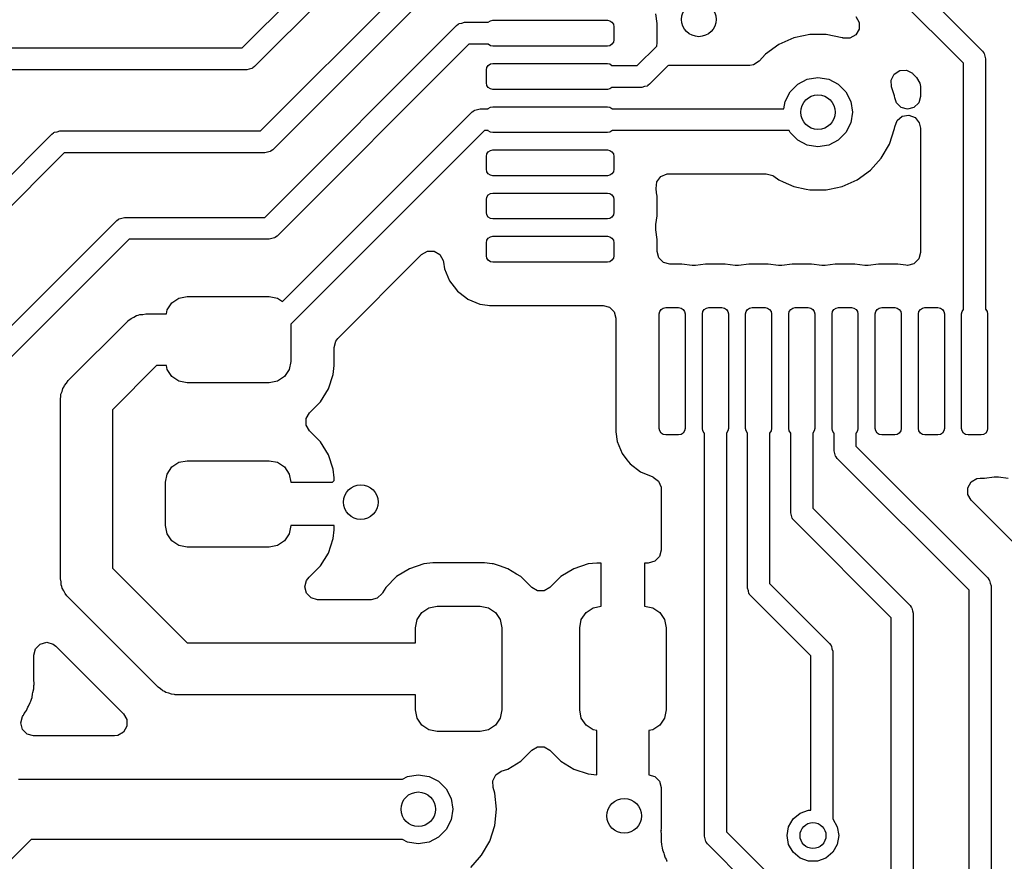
# Model space of a CAD drawing. Extents: x 44 to 146, y -87 to -25.
# Tile 14 of 40: x 87 to 99, y -59 to -50. Entities that reach past the tile are written whole.
import ezdxf

# ---------------------------------------------------------------- set-up
doc = ezdxf.new("R2010")
doc.units = 0
doc.layers.add('BLACK', color=7, linetype='CONTINUOUS')

msp = doc.modelspace()

# ---------------------------------------------------------------- linework, layer by layer
at = {"layer": 'BLACK', "linetype": 'CONTINUOUS'}
for p, q in [((95.891003, -47.611397), (98.277303, -49.997698)), ((98.0605, -50.140105), (95.748594, -47.8282)), ((89.710994, -49.9618), (90.970597, -48.702198)), ((91.113005, -48.919), (89.853403, -50.178603)), ((89.922394, -50.923), (91.643197, -49.202198)), ((91.785605, -49.419), (90.064803, -51.139803)), ((92.222135, -49.680535), (92.252843, -49.673854)), ((92.252843, -49.673854), (92.283, -49.665)), ((92.283, -49.665), (92.558777, -49.665)), ((92.558777, -49.665), (92.559467, -49.663967)), ((92.559467, -49.663967), (92.583799, -49.647709)), ((92.583799, -49.647709), (92.6125, -49.642)), ((92.6125, -49.642), (93.9375, -49.642)), ((93.9375, -49.642), (93.966201, -49.647709)), ((93.966201, -49.647709), (93.990533, -49.663967)), ((93.990533, -49.663967), (94.006791, -49.688299)), ((94.513, -49.67928), (94.498187, -49.566764)), ((96.812079, -49.599498), (96.850643, -49.666293)), ((96.850643, -49.666293), (96.850643, -49.743421)), ((89.972394, -51.923), (92.193197, -49.702198)), ((92.193197, -49.702198), (92.211354, -49.688605)), ((92.211354, -49.688605), (92.214339, -49.685161)), ((92.214339, -49.685161), (92.216998, -49.68438)), ((92.216998, -49.68438), (92.222135, -49.680535)), ((94.006791, -49.688299), (94.0125, -49.717)), ((94.0125, -49.717), (94.0125, -49.867)), ((94.513, -49.90472), (94.513, -49.67928)), ((96.850643, -49.743421), (96.812079, -49.810216)), ((94.006791, -49.895701), (93.990533, -49.920033)), ((94.0125, -49.867), (94.006791, -49.895701)), ((94.50841, -49.939584), (94.513, -49.90472)), ((96.095194, -49.844657), (95.922272, -49.921647)), ((96.095195, -49.844656), (96.095194, -49.844657)), ((96.095197, -49.844656), (96.095195, -49.844656)), ((96.208396, -49.820595), (96.095197, -49.844656)), ((96.280352, -49.8053), (96.208396, -49.820595)), ((96.280354, -49.8053), (96.280352, -49.8053)), ((96.469646, -49.8053), (96.280354, -49.8053)), ((96.469648, -49.8053), (96.469646, -49.8053)), ((96.654804, -49.844656), (96.469648, -49.8053)), ((96.660681, -49.846566), (96.654804, -49.844656)), ((96.668156, -49.84878), (96.660681, -49.846566)), ((96.745284, -49.84878), (96.668156, -49.84878)), ((96.812079, -49.810216), (96.745284, -49.84878)), ((86.9188, -49.9618), (89.710994, -49.9618)), ((92.335605, -49.919), (90.114803, -52.139803)), ((92.558777, -49.919), (92.335605, -49.919)), ((92.559467, -49.920033), (92.558777, -49.919)), ((92.583799, -49.936291), (92.559467, -49.920033)), ((92.6125, -49.942), (92.583799, -49.936291)), ((93.9375, -49.942), (92.6125, -49.942)), ((93.966201, -49.936291), (93.9375, -49.942)), ((93.990533, -49.920033), (93.966201, -49.936291)), ((94.282994, -50.165), (94.50841, -49.939584)), ((95.922272, -49.921647), (95.769127, -50.032913)), ((98.277303, -49.997698), (98.290896, -50.015856)), ((98.290896, -50.015856), (98.294339, -50.018839)), ((98.294339, -50.018839), (98.295119, -50.021496)), ((95.695035, -50.115201), (95.63035, -50.157208)), ((95.769127, -50.032913), (95.695035, -50.115201)), ((98.295119, -50.021496), (98.298966, -50.026635)), ((98.298966, -50.026635), (98.305647, -50.05735)), ((98.305647, -50.05735), (98.3145, -50.0875)), ((98.3145, -50.0875), (98.3145, -52.988276)), ((89.7636, -50.2158), (86.971405, -50.2158)), ((89.793756, -50.206945), (89.7636, -50.2158)), ((89.824465, -50.200265), (89.793756, -50.206945)), ((89.829601, -50.196419), (89.824465, -50.200265)), ((89.832261, -50.195639), (89.829601, -50.196419)), ((89.835244, -50.192195), (89.832261, -50.195639)), ((89.853403, -50.178603), (89.835244, -50.192195)), ((92.5375, -50.217), (92.543209, -50.188299)), ((92.5375, -50.367), (92.5375, -50.217)), ((92.543209, -50.188299), (92.559467, -50.163967)), ((92.559467, -50.163967), (92.583799, -50.147709)), ((92.583799, -50.147709), (92.6125, -50.142)), ((92.6125, -50.142), (93.9375, -50.142)), ((93.9375, -50.142), (93.966201, -50.147709)), ((93.966201, -50.147709), (93.990533, -50.163967)), ((93.990533, -50.163967), (93.991223, -50.165)), ((93.991223, -50.165), (94.282994, -50.165)), ((94.643972, -50.163233), (94.425403, -50.381803)), ((94.648701, -50.1645), (94.643972, -50.163233)), ((95.584307, -50.1645), (94.648701, -50.1645)), ((95.63035, -50.157208), (95.584307, -50.1645)), ((97.257487, -50.266653), (97.322172, -50.224646)), ((97.322172, -50.224646), (97.399194, -50.220609)), ((97.399194, -50.220609), (97.467916, -50.255624)), ((98.0605, -52.988276), (98.0605, -50.140105)), ((96.139886, -50.382193), (96.251393, -50.325377)), ((96.251393, -50.325377), (96.375, -50.3058)), ((96.375, -50.3058), (96.498607, -50.325377)), ((96.498607, -50.325377), (96.610114, -50.382193)), ((97.222472, -50.335375), (97.257487, -50.266653)), ((97.226508, -50.412395), (97.222472, -50.335375)), ((97.467916, -50.255624), (97.473575, -50.260994)), ((97.473575, -50.260994), (97.516359, -50.303778)), ((97.516359, -50.303778), (97.554923, -50.370573)), ((92.543209, -50.395701), (92.5375, -50.367)), ((92.559467, -50.420033), (92.543209, -50.395701)), ((92.583799, -50.436291), (92.559467, -50.420033)), ((92.6125, -50.442), (92.583799, -50.436291)), ((93.9375, -50.442), (92.6125, -50.442)), ((93.966201, -50.436291), (93.9375, -50.442)), ((93.990533, -50.420033), (93.966201, -50.436291)), ((93.991223, -50.419), (93.990533, -50.420033)), ((94.3356, -50.419), (93.991223, -50.419)), ((94.365756, -50.410145), (94.3356, -50.419)), ((94.396465, -50.403465), (94.365756, -50.410145)), ((94.401601, -50.399619), (94.396465, -50.403465)), ((94.404261, -50.398839), (94.401601, -50.399619)), ((94.407244, -50.395395), (94.404261, -50.398839)), ((94.425403, -50.381803), (94.407244, -50.395395)), ((95.994577, -50.582193), (96.051393, -50.470686)), ((96.051393, -50.470686), (96.139886, -50.382193)), ((96.610114, -50.382193), (96.698607, -50.470686)), ((96.698607, -50.470686), (96.755423, -50.582193)), ((97.260004, -50.515483), (97.226508, -50.412395)), ((97.554923, -50.370573), (97.56, -50.409137)), ((97.56, -50.409137), (97.56, -50.522348)), ((95.981462, -50.665), (95.994577, -50.582193)), ((96.755423, -50.582193), (96.775, -50.7058)), ((97.260674, -50.517545), (97.260004, -50.515483)), ((97.262816, -50.537922), (97.260674, -50.517545)), ((97.281962, -50.596848), (97.262816, -50.537922)), ((97.56, -50.522348), (97.540038, -50.596848)), ((90.178694, -52.897699), (92.374197, -50.702198)), ((92.374197, -50.702198), (92.392354, -50.688605)), ((92.392354, -50.688605), (92.395339, -50.685161)), ((92.395339, -50.685161), (92.397998, -50.68438)), ((92.397998, -50.68438), (92.403135, -50.680535)), ((92.403135, -50.680535), (92.433843, -50.673854)), ((92.433843, -50.673854), (92.464, -50.665)), ((92.464, -50.665), (92.558777, -50.665)), ((92.558777, -50.665), (92.559467, -50.663967)), ((92.559467, -50.663967), (92.583799, -50.647709)), ((92.583799, -50.647709), (92.6125, -50.642)), ((92.6125, -50.642), (93.9375, -50.642)), ((93.9375, -50.642), (93.966201, -50.647709)), ((93.966201, -50.647709), (93.990533, -50.663967)), ((93.990533, -50.663967), (93.991223, -50.665)), ((93.991223, -50.665), (95.981462, -50.665)), ((97.3365, -50.651386), (97.281962, -50.596848)), ((97.411, -50.671348), (97.3365, -50.651386)), ((97.4855, -50.651386), (97.411, -50.671348)), ((97.540038, -50.596848), (97.4855, -50.651386)), ((96.775, -50.7058), (96.755423, -50.829407)), ((97.262816, -50.873677), (97.290456, -50.801672)), ((97.290456, -50.801672), (97.350395, -50.753133)), ((97.350395, -50.753133), (97.426574, -50.741067)), ((97.426574, -50.741067), (97.498579, -50.768707)), ((97.498579, -50.768707), (97.547118, -50.828646)), ((87.56985, -50.931852), (87.6, -50.923)), ((87.6, -50.923), (89.922394, -50.923)), ((92.516605, -50.919), (90.27515, -53.160455)), ((92.558777, -50.919), (92.516605, -50.919)), ((92.559467, -50.920033), (92.558777, -50.919)), ((92.583799, -50.936291), (92.559467, -50.920033)), ((93.990533, -50.920033), (93.966201, -50.936291)), ((93.991223, -50.919), (93.990533, -50.920033)), ((96.040227, -50.919), (93.991223, -50.919)), ((96.051393, -50.940914), (96.040227, -50.919)), ((96.755423, -50.829407), (96.698607, -50.940914)), ((97.202179, -51.074084), (97.260674, -50.894056)), ((97.260674, -50.894056), (97.262816, -50.873677)), ((97.547118, -50.828646), (97.56, -50.889251)), ((97.56, -50.889251), (97.56, -52.330798)), ((85.010197, -53.460197), (87.510198, -50.960197)), ((87.510198, -50.960197), (87.528356, -50.946603)), ((87.528356, -50.946603), (87.531339, -50.943161)), ((87.531339, -50.943161), (87.533996, -50.94238)), ((87.533996, -50.94238), (87.539135, -50.938534)), ((87.539135, -50.938534), (87.56985, -50.931852)), ((92.6125, -50.942), (92.583799, -50.936291)), ((93.9375, -50.942), (92.6125, -50.942)), ((93.966201, -50.936291), (93.9375, -50.942)), ((96.139886, -51.029407), (96.051393, -50.940914)), ((96.251393, -51.086223), (96.139886, -51.029407)), ((96.610114, -51.029407), (96.498607, -51.086223)), ((96.698607, -50.940914), (96.610114, -51.029407)), ((90.041001, -51.157619), (90.035865, -51.161465)), ((90.043661, -51.156839), (90.041001, -51.157619)), ((90.046644, -51.153395), (90.043661, -51.156839)), ((90.064803, -51.139803), (90.046644, -51.153395)), ((92.559467, -51.163967), (92.583799, -51.147709)), ((92.583799, -51.147709), (92.6125, -51.142)), ((92.6125, -51.142), (93.9375, -51.142)), ((93.9375, -51.142), (93.966201, -51.147709)), ((93.966201, -51.147709), (93.990533, -51.163967)), ((96.375, -51.1058), (96.251393, -51.086223)), ((96.498607, -51.086223), (96.375, -51.1058)), ((97.107533, -51.238016), (97.202179, -51.074084)), ((87.652605, -51.177), (85.227, -53.602605)), ((89.975, -51.177), (87.652605, -51.177)), ((90.005156, -51.168145), (89.975, -51.177)), ((90.035865, -51.161465), (90.005156, -51.168145)), ((92.5375, -51.217), (92.543209, -51.188299)), ((92.5375, -51.367), (92.5375, -51.217)), ((92.543209, -51.188299), (92.559467, -51.163967)), ((93.990533, -51.163967), (94.006791, -51.188299)), ((94.006791, -51.188299), (94.0125, -51.217)), ((94.0125, -51.217), (94.0125, -51.367)), ((96.980871, -51.378688), (97.076599, -51.272372)), ((97.076599, -51.272372), (97.10753, -51.23802)), ((97.10753, -51.23802), (97.107531, -51.238018)), ((97.107531, -51.238018), (97.107533, -51.238016)), ((92.543209, -51.395701), (92.5375, -51.367)), ((94.0125, -51.367), (94.006791, -51.395701)), ((96.82773, -51.489951), (96.980871, -51.378688)), ((92.559467, -51.420033), (92.543209, -51.395701)), ((92.583799, -51.436291), (92.559467, -51.420033)), ((92.6125, -51.442), (92.583799, -51.436291)), ((93.9375, -51.442), (92.6125, -51.442)), ((93.966201, -51.436291), (93.9375, -51.442)), ((93.990533, -51.420033), (93.966201, -51.436291)), ((94.006791, -51.395701), (93.990533, -51.420033)), ((94.511044, -51.511479), (94.557997, -51.45029)), ((94.557997, -51.45029), (94.629255, -51.420775)), ((94.629255, -51.420775), (94.648702, -51.4195)), ((94.648702, -51.4195), (95.776889, -51.4195)), ((95.776889, -51.4195), (95.851389, -51.439462)), ((95.851389, -51.439462), (95.86446, -51.447949)), ((95.86446, -51.447949), (95.92227, -51.489951)), ((95.92227, -51.489951), (95.922276, -51.489953)), ((95.922276, -51.489953), (95.922276, -51.489954)), ((95.922276, -51.489954), (95.970622, -51.511479)), ((96.654803, -51.566944), (96.82773, -51.489951)), ((94.500977, -51.587947), (94.511044, -51.511479)), ((94.507715, -51.639133), (94.500977, -51.587947)), ((95.970622, -51.511479), (96.095197, -51.566944)), ((96.095197, -51.566944), (96.236315, -51.596939)), ((96.236315, -51.596939), (96.280352, -51.6063)), ((96.280352, -51.6063), (96.280354, -51.6063)), ((96.280354, -51.6063), (96.469648, -51.6063)), ((96.469648, -51.6063), (96.509004, -51.597934)), ((96.509004, -51.597934), (96.654803, -51.566944)), ((92.5375, -51.717), (92.543209, -51.688299)), ((92.5375, -51.867), (92.5375, -51.717)), ((92.543209, -51.688299), (92.559467, -51.663967)), ((92.559467, -51.663967), (92.583799, -51.647709)), ((92.583799, -51.647709), (92.6125, -51.642)), ((92.6125, -51.642), (93.9375, -51.642)), ((93.9375, -51.642), (93.966201, -51.647709)), ((93.966201, -51.647709), (93.990533, -51.663967)), ((93.990533, -51.663967), (94.006791, -51.688299)), ((94.006791, -51.688299), (94.0125, -51.717)), ((94.0125, -51.717), (94.0125, -51.867)), ((94.513, -51.67928), (94.507715, -51.639133)), ((94.513, -51.90472), (94.513, -51.67928)), ((88.260197, -51.960197), (88.278355, -51.946604)), ((88.278355, -51.946604), (88.281339, -51.943161)), ((88.281339, -51.943161), (88.283998, -51.94238)), ((88.283998, -51.94238), (88.289135, -51.938535)), ((88.289135, -51.938535), (88.319843, -51.931854)), ((88.319843, -51.931854), (88.35, -51.923)), ((88.35, -51.923), (89.972394, -51.923)), ((92.543209, -51.895701), (92.5375, -51.867)), ((92.559467, -51.920033), (92.543209, -51.895701)), ((92.583799, -51.936291), (92.559467, -51.920033)), ((92.6125, -51.942), (92.583799, -51.936291)), ((93.9375, -51.942), (92.6125, -51.942)), ((93.966201, -51.936291), (93.9375, -51.942)), ((93.990533, -51.920033), (93.966201, -51.936291)), ((94.006791, -51.895701), (93.990533, -51.920033)), ((94.0125, -51.867), (94.006791, -51.895701)), ((94.499621, -52.006344), (94.513, -51.90472)), ((86.609557, -53.610836), (88.260197, -51.960197)), ((94.497487, -52.022551), (94.499621, -52.006344)), ((94.497487, -52.061449), (94.497487, -52.022551)), ((94.498186, -52.066762), (94.497487, -52.061449)), ((94.498187, -52.066764), (94.498186, -52.066762)), ((94.513, -52.17928), (94.498187, -52.066764)), ((88.402606, -52.177), (86.8, -53.779606)), ((90.025, -52.177), (88.402606, -52.177)), ((90.055156, -52.168145), (90.025, -52.177)), ((90.085865, -52.161465), (90.055156, -52.168145)), ((90.091001, -52.157619), (90.085865, -52.161465)), ((90.093661, -52.156839), (90.091001, -52.157619)), ((90.096644, -52.153395), (90.093661, -52.156839)), ((90.114803, -52.139803), (90.096644, -52.153395)), ((92.543209, -52.188299), (92.559467, -52.163967)), ((92.559467, -52.163967), (92.583799, -52.147709)), ((92.583799, -52.147709), (92.6125, -52.142)), ((92.6125, -52.142), (93.9375, -52.142)), ((93.9375, -52.142), (93.966201, -52.147709)), ((93.966201, -52.147709), (93.990533, -52.163967)), ((93.990533, -52.163967), (94.006791, -52.188299)), ((94.513, -52.3175), (94.513, -52.17928)), ((92.5375, -52.217), (92.543209, -52.188299)), ((92.5375, -52.367), (92.5375, -52.217)), ((94.006791, -52.188299), (94.0125, -52.217)), ((94.0125, -52.217), (94.0125, -52.367)), ((90.819286, -53.324131), (91.788651, -52.354766)), ((91.788651, -52.354766), (91.855444, -52.316204)), ((91.855444, -52.316204), (91.932572, -52.316204)), ((91.932572, -52.316204), (91.999367, -52.354768)), ((91.999367, -52.354768), (92.037931, -52.421563)), ((92.543209, -52.395701), (92.5375, -52.367)), ((92.559467, -52.420033), (92.543209, -52.395701)), ((94.006791, -52.395701), (93.990533, -52.420033)), ((94.0125, -52.367), (94.006791, -52.395701)), ((94.532962, -52.392), (94.513, -52.3175)), ((94.5875, -52.446538), (94.532962, -52.392)), ((97.540038, -52.405298), (97.4855, -52.459836)), ((97.56, -52.330798), (97.540038, -52.405298)), ((92.037931, -52.421563), (92.041733, -52.440678)), ((92.041733, -52.440678), (92.051812, -52.517233)), ((92.051812, -52.517233), (92.051811, -52.517233)), ((92.051811, -52.517233), (92.1098, -52.657232)), ((92.583799, -52.436291), (92.559467, -52.420033)), ((92.6125, -52.442), (92.583799, -52.436291)), ((93.9375, -52.442), (92.6125, -52.442)), ((93.966201, -52.436291), (93.9375, -52.442)), ((93.990533, -52.420033), (93.966201, -52.436291)), ((94.662, -52.4665), (94.5875, -52.446538)), ((94.80022, -52.4665), (94.662, -52.4665)), ((94.800225, -52.4665), (94.80022, -52.4665)), ((94.918052, -52.482012), (94.800225, -52.4665)), ((94.956948, -52.482012), (94.918052, -52.482012)), ((95.074774, -52.4665), (94.956948, -52.482012)), ((95.07478, -52.4665), (95.074774, -52.4665)), ((95.30022, -52.4665), (95.07478, -52.4665)), ((95.300225, -52.4665), (95.30022, -52.4665)), ((95.418052, -52.482012), (95.300225, -52.4665)), ((95.456948, -52.482012), (95.418052, -52.482012)), ((95.574774, -52.4665), (95.456948, -52.482012)), ((95.57478, -52.4665), (95.574774, -52.4665)), ((95.80022, -52.4665), (95.57478, -52.4665)), ((95.800225, -52.4665), (95.80022, -52.4665)), ((95.918052, -52.482012), (95.800225, -52.4665)), ((95.956948, -52.482012), (95.918052, -52.482012)), ((96.074774, -52.4665), (95.956948, -52.482012)), ((96.07478, -52.4665), (96.074774, -52.4665)), ((96.30022, -52.4665), (96.07478, -52.4665)), ((96.300225, -52.4665), (96.30022, -52.4665)), ((96.418052, -52.482012), (96.300225, -52.4665)), ((96.456948, -52.482012), (96.418052, -52.482012)), ((96.574774, -52.4665), (96.456948, -52.482012)), ((96.57478, -52.4665), (96.574774, -52.4665)), ((96.80022, -52.4665), (96.57478, -52.4665)), ((96.800225, -52.4665), (96.80022, -52.4665)), ((96.918052, -52.482012), (96.800225, -52.4665)), ((96.956948, -52.482012), (96.918052, -52.482012)), ((97.074774, -52.4665), (96.956948, -52.482012)), ((97.07478, -52.4665), (97.074774, -52.4665)), ((97.30022, -52.4665), (97.07478, -52.4665)), ((97.300227, -52.4665), (97.30022, -52.4665)), ((97.391553, -52.478523), (97.300227, -52.4665)), ((97.411, -52.479798), (97.391553, -52.478523)), ((97.4855, -52.459836), (97.411, -52.479798)), ((92.1098, -52.657232), (92.162918, -52.726455)), ((92.162918, -52.726455), (92.202049, -52.777451)), ((88.898373, -52.913223), (88.979479, -52.85903)), ((88.979479, -52.85903), (89.07515, -52.84)), ((89.07515, -52.84), (90.02515, -52.84)), ((90.02515, -52.84), (90.120821, -52.85903)), ((90.120821, -52.85903), (90.178694, -52.897699)), ((92.202049, -52.777451), (92.298052, -52.851117)), ((92.298052, -52.851117), (92.322267, -52.869698)), ((88.84418, -52.994329), (88.898373, -52.913223)), ((92.322267, -52.869698), (92.322267, -52.869699)), ((92.322267, -52.869699), (92.462266, -52.927688)), ((92.462266, -52.927688), (92.549809, -52.939212)), ((92.549809, -52.939212), (92.57478, -52.9425)), ((92.57478, -52.9425), (93.888, -52.9425)), ((93.888, -52.9425), (93.9625, -52.962462)), ((93.9625, -52.962462), (94.017038, -53.017)), ((94.559467, -52.988967), (94.583799, -52.972709)), ((94.583799, -52.972709), (94.6125, -52.967)), ((94.6125, -52.967), (94.7625, -52.967)), ((94.7625, -52.967), (94.791201, -52.972709)), ((94.791201, -52.972709), (94.815533, -52.988967)), ((95.059467, -52.988967), (95.083799, -52.972709)), ((95.083799, -52.972709), (95.1125, -52.967)), ((95.1125, -52.967), (95.2625, -52.967)), ((95.2625, -52.967), (95.291201, -52.972709)), ((95.291201, -52.972709), (95.315533, -52.988967)), ((95.559467, -52.988967), (95.583799, -52.972709)), ((95.583799, -52.972709), (95.6125, -52.967)), ((95.6125, -52.967), (95.7625, -52.967)), ((95.7625, -52.967), (95.791201, -52.972709)), ((95.791201, -52.972709), (95.815533, -52.988967)), ((96.059467, -52.988967), (96.083799, -52.972709)), ((96.083799, -52.972709), (96.1125, -52.967)), ((96.1125, -52.967), (96.2625, -52.967)), ((96.2625, -52.967), (96.291201, -52.972709)), ((96.291201, -52.972709), (96.315533, -52.988967)), ((96.559467, -52.988967), (96.583799, -52.972709)), ((96.583799, -52.972709), (96.6125, -52.967)), ((96.6125, -52.967), (96.7625, -52.967)), ((96.7625, -52.967), (96.791201, -52.972709)), ((96.791201, -52.972709), (96.815533, -52.988967)), ((97.059467, -52.988967), (97.083799, -52.972709)), ((97.083799, -52.972709), (97.1125, -52.967)), ((97.1125, -52.967), (97.2625, -52.967)), ((97.2625, -52.967), (97.291201, -52.972709)), ((97.291201, -52.972709), (97.315533, -52.988967)), ((97.559467, -52.988967), (97.583799, -52.972709)), ((97.583799, -52.972709), (97.6125, -52.967)), ((97.6125, -52.967), (97.7625, -52.967)), ((97.7625, -52.967), (97.791201, -52.972709)), ((97.791201, -52.972709), (97.815533, -52.988967)), ((88.398997, -53.114639), (88.425659, -53.0925)), ((88.425659, -53.0925), (88.457365, -53.0785)), ((88.457365, -53.0785), (88.486828, -53.060258)), ((88.486828, -53.060258), (88.507382, -53.056415)), ((88.507382, -53.056415), (88.526515, -53.047968)), ((88.526515, -53.047968), (88.561135, -53.046367)), ((88.561135, -53.046367), (88.5952, -53.04)), ((88.5952, -53.04), (88.835096, -53.04)), ((88.835096, -53.04), (88.84418, -52.994329)), ((94.017038, -53.017), (94.037, -53.0915)), ((94.037, -53.0915), (94.037, -54.404725)), ((94.5375, -53.042), (94.543209, -53.013299)), ((94.5375, -54.367), (94.5375, -53.042)), ((94.543209, -53.013299), (94.559467, -52.988967)), ((94.815533, -52.988967), (94.831791, -53.013299)), ((94.831791, -53.013299), (94.8375, -53.042)), ((94.8375, -53.042), (94.8375, -54.367)), ((95.0375, -53.042), (95.043209, -53.013299)), ((95.0375, -54.367), (95.0375, -53.042)), ((95.043209, -53.013299), (95.059467, -52.988967)), ((95.315533, -52.988967), (95.331791, -53.013299)), ((95.331791, -53.013299), (95.3375, -53.042)), ((95.3375, -53.042), (95.3375, -54.367)), ((95.5375, -53.042), (95.543209, -53.013299)), ((95.5375, -54.367), (95.5375, -53.042)), ((95.543209, -53.013299), (95.559467, -52.988967)), ((95.815533, -52.988967), (95.831791, -53.013299)), ((95.831791, -53.013299), (95.8375, -53.042)), ((95.8375, -53.042), (95.8375, -54.367)), ((96.0375, -53.042), (96.043209, -53.013299)), ((96.0375, -54.367), (96.0375, -53.042)), ((96.043209, -53.013299), (96.059467, -52.988967)), ((96.315533, -52.988967), (96.331791, -53.013299)), ((96.331791, -53.013299), (96.3375, -53.042)), ((96.3375, -53.042), (96.3375, -54.367)), ((96.5375, -53.042), (96.543209, -53.013299)), ((96.5375, -54.367), (96.5375, -53.042)), ((96.543209, -53.013299), (96.559467, -52.988967)), ((96.815533, -52.988967), (96.831791, -53.013299)), ((96.831791, -53.013299), (96.8375, -53.042)), ((96.8375, -53.042), (96.8375, -54.367)), ((97.0375, -53.042), (97.043209, -53.013299)), ((97.0375, -54.367), (97.0375, -53.042)), ((97.043209, -53.013299), (97.059467, -52.988967)), ((97.315533, -52.988967), (97.331791, -53.013299)), ((97.331791, -53.013299), (97.3375, -53.042)), ((97.3375, -53.042), (97.3375, -54.367)), ((97.5375, -53.042), (97.543209, -53.013299)), ((97.5375, -54.367), (97.5375, -53.042)), ((97.543209, -53.013299), (97.559467, -52.988967)), ((97.815533, -52.988967), (97.831791, -53.013299)), ((97.831791, -53.013299), (97.8375, -53.042)), ((97.8375, -53.042), (97.8375, -54.367)), ((98.0375, -53.042), (98.043209, -53.013299)), ((98.0375, -54.367), (98.0375, -53.042)), ((98.043209, -53.013299), (98.059467, -52.988967)), ((98.059467, -52.988967), (98.0605, -52.988276)), ((98.3145, -52.988276), (98.315533, -52.988967)), ((98.315533, -52.988967), (98.331791, -53.013299)), ((98.331791, -53.013299), (98.3375, -53.042)), ((98.3375, -53.042), (98.3375, -54.367)), ((87.697268, -53.813668), (88.383068, -53.127868)), ((88.383068, -53.127868), (88.390564, -53.121643)), ((88.390564, -53.121643), (88.393091, -53.118297)), ((88.393091, -53.118297), (88.398997, -53.114639)), ((90.27515, -53.160455), (90.27515, -53.59)), ((90.775649, -53.429486), (90.795611, -53.354987)), ((90.77565, -53.640009), (90.775649, -53.429486)), ((90.795611, -53.354987), (90.819286, -53.324131)), ((88.719464, -53.64), (88.2094, -54.150064)), ((88.835096, -53.64), (88.719464, -53.64)), ((88.84418, -53.685671), (88.835096, -53.64)), ((90.27515, -53.59), (90.25612, -53.685671)), ((90.765149, -53.742797), (90.77565, -53.640009)), ((88.898373, -53.766777), (88.84418, -53.685671)), ((88.979479, -53.82097), (88.898373, -53.766777)), ((90.201927, -53.766777), (90.120821, -53.82097)), ((90.25612, -53.685671), (90.201927, -53.766777)), ((90.709964, -53.909334), (90.765149, -53.742797)), ((87.634962, -53.904623), (87.64678, -53.88737)), ((87.64678, -53.88737), (87.654335, -53.86787)), ((87.654335, -53.86787), (87.677682, -53.842259)), ((87.677682, -53.842259), (87.697268, -53.813668)), ((89.07515, -53.84), (88.979479, -53.82097)), ((90.02515, -53.84), (89.07515, -53.84)), ((90.120821, -53.82097), (90.02515, -53.84)), ((87.60972, -54.011945), (87.61131, -54.005182)), ((87.61131, -54.005182), (87.614508, -53.970675)), ((87.614508, -53.970675), (87.627027, -53.938358)), ((87.627027, -53.938358), (87.634962, -53.904623)), ((90.617862, -54.058656), (90.709964, -53.909334)), ((87.6094, -54.0258), (87.610299, -54.016096)), ((87.6094, -56.1086), (87.6094, -54.0258)), ((87.610299, -54.016096), (87.60972, -54.011945)), ((90.5302, -54.146318), (90.617862, -54.058656)), ((88.2094, -54.150064), (88.2094, -55.984336)), ((90.452959, -54.25179), (90.491523, -54.184995)), ((90.491523, -54.184995), (90.5302, -54.146318)), ((90.452959, -54.328918), (90.452959, -54.25179)), ((90.491523, -54.395713), (90.452959, -54.328918)), ((90.617469, -54.521659), (90.491523, -54.395713)), ((94.037, -54.404725), (94.051811, -54.517233)), ((94.543209, -54.395701), (94.5375, -54.367)), ((94.559467, -54.420033), (94.543209, -54.395701)), ((94.583799, -54.436291), (94.559467, -54.420033)), ((94.6125, -54.442), (94.583799, -54.436291)), ((94.7625, -54.442), (94.6125, -54.442)), ((94.791201, -54.436291), (94.7625, -54.442)), ((94.815533, -54.420033), (94.791201, -54.436291)), ((94.831791, -54.395701), (94.815533, -54.420033)), ((94.8375, -54.367), (94.831791, -54.395701)), ((95.043209, -54.395701), (95.0375, -54.367)), ((95.059467, -54.420033), (95.043209, -54.395701)), ((95.0605, -54.420723), (95.059467, -54.420033)), ((95.0605, -59.0875), (95.0605, -54.420723)), ((95.315533, -54.420033), (95.3145, -54.420723)), ((95.3145, -54.420723), (95.3145, -59.034894)), ((95.331791, -54.395701), (95.315533, -54.420033)), ((95.3375, -54.367), (95.331791, -54.395701)), ((95.543209, -54.395701), (95.5375, -54.367)), ((95.559467, -54.420033), (95.543209, -54.395701)), ((95.5605, -54.420723), (95.559467, -54.420033)), ((95.5605, -56.2159), (95.5605, -54.420723)), ((95.815533, -54.420033), (95.8145, -54.420723)), ((95.8145, -54.420723), (95.8145, -56.163294)), ((95.831791, -54.395701), (95.815533, -54.420033)), ((95.8375, -54.367), (95.831791, -54.395701)), ((96.043209, -54.395701), (96.0375, -54.367)), ((96.059467, -54.420033), (96.043209, -54.395701)), ((96.0605, -54.420723), (96.059467, -54.420033)), ((96.0605, -55.3443), (96.0605, -54.420723)), ((96.315533, -54.420033), (96.3145, -54.420723)), ((96.3145, -54.420723), (96.3145, -55.291694)), ((96.331791, -54.395701), (96.315533, -54.420033)), ((96.3375, -54.367), (96.331791, -54.395701)), ((96.543209, -54.395701), (96.5375, -54.367)), ((96.559467, -54.420033), (96.543209, -54.395701)), ((96.5605, -54.420723), (96.559467, -54.420033)), ((96.5605, -54.6251), (96.5605, -54.420723)), ((96.815533, -54.420033), (96.8145, -54.420723)), ((96.8145, -54.420723), (96.8145, -54.572494)), ((96.831791, -54.395701), (96.815533, -54.420033)), ((96.8375, -54.367), (96.831791, -54.395701)), ((97.043209, -54.395701), (97.0375, -54.367)), ((97.059467, -54.420033), (97.043209, -54.395701)), ((97.083799, -54.436291), (97.059467, -54.420033)), ((97.1125, -54.442), (97.083799, -54.436291)), ((97.2625, -54.442), (97.1125, -54.442)), ((97.291201, -54.436291), (97.2625, -54.442)), ((97.315533, -54.420033), (97.291201, -54.436291)), ((97.331791, -54.395701), (97.315533, -54.420033)), ((97.3375, -54.367), (97.331791, -54.395701)), ((97.543209, -54.395701), (97.5375, -54.367)), ((97.559467, -54.420033), (97.543209, -54.395701)), ((97.583799, -54.436291), (97.559467, -54.420033)), ((97.6125, -54.442), (97.583799, -54.436291)), ((97.7625, -54.442), (97.6125, -54.442)), ((97.791201, -54.436291), (97.7625, -54.442)), ((97.815533, -54.420033), (97.791201, -54.436291)), ((97.831791, -54.395701), (97.815533, -54.420033)), ((97.8375, -54.367), (97.831791, -54.395701)), ((98.043209, -54.395701), (98.0375, -54.367)), ((98.059467, -54.420033), (98.043209, -54.395701)), ((98.083799, -54.436291), (98.059467, -54.420033)), ((98.1125, -54.442), (98.083799, -54.436291)), ((98.2625, -54.442), (98.1125, -54.442)), ((98.291201, -54.436291), (98.2625, -54.442)), ((98.315533, -54.420033), (98.291201, -54.436291)), ((98.331791, -54.395701), (98.315533, -54.420033)), ((98.3375, -54.367), (98.331791, -54.395701)), ((90.709507, -54.670878), (90.617469, -54.521659)), ((94.051811, -54.517233), (94.1098, -54.657232)), ((96.8145, -54.572494), (98.339803, -56.097798)), ((90.764655, -54.837303), (90.709507, -54.670878)), ((94.1098, -54.657232), (94.164738, -54.728827)), ((96.569354, -54.655256), (96.5605, -54.6251)), ((96.576035, -54.685965), (96.569354, -54.655256)), ((96.57988, -54.691101), (96.576035, -54.685965)), ((88.898373, -54.813223), (88.979479, -54.75903)), ((88.979479, -54.75903), (89.07515, -54.74)), ((89.07515, -54.74), (90.02515, -54.74)), ((90.02515, -54.74), (90.120821, -54.75903)), ((90.120821, -54.75903), (90.201927, -54.813223)), ((94.164738, -54.728827), (94.202049, -54.777451)), ((94.202049, -54.777451), (94.322267, -54.869698)), ((96.580661, -54.693761), (96.57988, -54.691101)), ((96.584104, -54.696744), (96.580661, -54.693761)), ((96.597697, -54.714903), (96.584104, -54.696744)), ((98.123, -56.240205), (96.597697, -54.714903)), ((88.82515, -54.99), (88.84418, -54.894329)), ((88.84418, -54.894329), (88.898373, -54.813223)), ((90.201927, -54.813223), (90.25612, -54.894329)), ((90.25612, -54.894329), (90.27515, -54.99)), ((90.775149, -54.940026), (90.764655, -54.837303)), ((94.322267, -54.869698), (94.462264, -54.927687)), ((88.82515, -55.49), (88.82515, -54.99)), ((90.27515, -54.99), (90.757983, -54.99)), ((90.757983, -54.99), (90.760793, -54.984486)), ((90.760793, -54.984486), (90.775149, -54.97013)), ((90.775149, -54.97013), (90.775149, -54.940026)), ((94.462264, -54.927687), (94.462266, -54.927687)), ((94.462266, -54.927687), (94.468019, -54.93007)), ((94.468019, -54.93007), (94.529209, -54.977022)), ((94.529209, -54.977022), (94.558725, -55.048279)), ((98.108114, -55.052936), (98.146678, -54.986141)), ((98.146678, -54.986141), (98.213473, -54.947577)), ((98.213473, -54.947577), (98.252037, -54.9425)), ((98.252037, -54.9425), (98.30022, -54.9425)), ((98.30022, -54.9425), (98.412736, -54.927687)), ((98.412736, -54.927687), (98.412737, -54.927686)), ((98.412737, -54.927686), (98.418051, -54.926987)), ((98.418051, -54.926987), (98.456949, -54.926987)), ((98.456949, -54.926987), (98.462262, -54.927686)), ((98.462262, -54.927686), (98.462264, -54.927687)), ((98.462264, -54.927687), (98.57478, -54.9425)), ((94.558725, -55.048279), (94.56, -55.067728)), ((94.56, -55.067728), (94.56, -55.776)), ((98.108114, -55.130064), (98.108114, -55.052936)), ((98.146678, -55.196859), (98.108114, -55.130064)), ((98.667824, -55.718005), (98.146678, -55.196859)), ((96.069354, -55.374456), (96.0605, -55.3443)), ((96.3145, -55.291694), (97.439802, -56.416997)), ((96.076035, -55.405165), (96.069354, -55.374456)), ((96.07988, -55.410301), (96.076035, -55.405165)), ((96.080661, -55.412961), (96.07988, -55.410301)), ((96.084104, -55.415944), (96.080661, -55.412961)), ((96.097697, -55.434103), (96.084104, -55.415944)), ((97.223, -56.559405), (96.097697, -55.434103)), ((88.84418, -55.585671), (88.82515, -55.49)), ((88.898373, -55.666777), (88.84418, -55.585671)), ((90.25612, -55.585671), (90.201927, -55.666777)), ((90.27515, -55.49), (90.25612, -55.585671)), ((90.77515, -55.49), (90.27515, -55.49)), ((90.764657, -55.642688), (90.775149, -55.539989)), ((90.775149, -55.539989), (90.77515, -55.539979)), ((90.77515, -55.539979), (90.77515, -55.49)), ((88.979479, -55.72097), (88.898373, -55.666777)), ((90.201927, -55.666777), (90.120821, -55.72097)), ((90.709507, -55.809121), (90.764655, -55.642697)), ((90.764655, -55.642697), (90.764657, -55.642688)), ((89.07515, -55.74), (88.979479, -55.72097)), ((90.02515, -55.74), (89.07515, -55.74)), ((90.120821, -55.72097), (90.02515, -55.74)), ((90.617469, -55.95834), (90.709507, -55.809121)), ((94.56, -55.776), (94.540038, -55.8505)), ((91.814402, -55.935001), (91.647866, -55.990186)), ((91.917196, -55.9245), (91.814402, -55.935001)), ((92.517204, -55.9245), (91.917196, -55.9245)), ((92.517209, -55.9245), (92.517204, -55.9245)), ((92.602865, -55.93325), (92.517209, -55.9245)), ((92.619998, -55.935001), (92.602865, -55.93325)), ((92.690429, -55.95834), (92.619998, -55.935001)), ((93.714503, -55.935494), (93.548078, -55.990642)), ((93.817225, -55.925), (93.714503, -55.935494)), ((93.8672, -55.925), (93.817225, -55.925)), ((93.8672, -56.425), (93.8672, -55.925)), ((94.411, -55.925), (94.3672, -55.925)), ((94.3672, -55.925), (94.3672, -56.425)), ((94.4855, -55.905038), (94.411, -55.925)), ((94.540038, -55.8505), (94.4855, -55.905038)), ((88.2094, -55.984336), (89.075064, -56.85)), ((90.493489, -56.08232), (90.617469, -55.95834)), ((91.647866, -55.990186), (91.498543, -56.082288)), ((92.786534, -55.990186), (92.690429, -55.95834)), ((92.887879, -56.052696), (92.786534, -55.990186)), ((92.935856, -56.082288), (92.887879, -56.052696)), ((93.548078, -55.990642), (93.398859, -56.08268)), ((87.615767, -56.142664), (87.6094, -56.1086)), ((87.617368, -56.177285), (87.615767, -56.142664)), ((90.435259, -56.2005), (90.455221, -56.126)), ((90.455221, -56.126), (90.487522, -56.088618)), ((90.487357, -56.088453), (90.489634, -56.086175)), ((90.487522, -56.088618), (90.487357, -56.088453)), ((90.489634, -56.086175), (90.491835, -56.083629)), ((90.491835, -56.083629), (90.493489, -56.08232)), ((91.498543, -56.082288), (91.374487, -56.206345)), ((93.062195, -56.208627), (92.935856, -56.082288)), ((93.398859, -56.08268), (93.272913, -56.208627)), ((95.8145, -56.163294), (96.508203, -56.856998)), ((98.339803, -56.097798), (98.353396, -56.115956)), ((98.353396, -56.115956), (98.356839, -56.118939)), ((98.356839, -56.118939), (98.357619, -56.121596)), ((98.357619, -56.121596), (98.361466, -56.126735)), ((98.361466, -56.126735), (98.368147, -56.15745)), ((98.368147, -56.15745), (98.377, -56.1876)), ((87.625815, -56.196416), (87.617368, -56.177285)), ((87.629658, -56.216972), (87.625815, -56.196416)), ((87.647902, -56.246438), (87.629658, -56.216972)), ((87.661901, -56.278141), (87.647902, -56.246438)), ((87.684038, -56.3048), (87.661901, -56.278141)), ((90.455221, -56.275), (90.435259, -56.2005)), ((90.509759, -56.329538), (90.455221, -56.275)), ((91.329846, -56.278721), (91.273745, -56.33165)), ((91.334384, -56.271364), (91.329846, -56.278721)), ((91.355294, -56.237462), (91.334384, -56.271364)), ((91.374487, -56.206345), (91.355294, -56.237462)), ((93.12899, -56.247191), (93.062195, -56.208627)), ((93.206118, -56.247191), (93.12899, -56.247191)), ((93.272913, -56.208627), (93.206118, -56.247191)), ((95.569354, -56.246056), (95.5605, -56.2159)), ((95.576035, -56.276765), (95.569354, -56.246056)), ((95.57988, -56.281901), (95.576035, -56.276765)), ((95.580661, -56.284561), (95.57988, -56.281901)), ((95.584104, -56.287544), (95.580661, -56.284561)), ((98.123, -60.747394), (98.123, -56.240205)), ((98.377, -56.1876), (98.377, -60.8)), ((87.687697, -56.310709), (87.684038, -56.3048)), ((87.691043, -56.313236), (87.687697, -56.310709)), ((87.697268, -56.320732), (87.691043, -56.313236)), ((88.738668, -57.362132), (87.697268, -56.320732)), ((90.584259, -56.3495), (90.509759, -56.329538)), ((91.203029, -56.3495), (90.584259, -56.3495)), ((91.273745, -56.33165), (91.203029, -56.3495)), ((95.597697, -56.305703), (95.584104, -56.287544)), ((96.2914, -56.999405), (95.597697, -56.305703)), ((91.73623, -56.579329), (91.790423, -56.498223)), ((91.790423, -56.498223), (91.871529, -56.44403)), ((91.871529, -56.44403), (91.9672, -56.425)), ((91.9672, -56.425), (92.4672, -56.425)), ((92.4672, -56.425), (92.562871, -56.44403)), ((92.562871, -56.44403), (92.643977, -56.498223)), ((92.643977, -56.498223), (92.69817, -56.579329)), ((93.63623, -56.579329), (93.690423, -56.498223)), ((93.690423, -56.498223), (93.771529, -56.44403)), ((93.771529, -56.44403), (93.8672, -56.425)), ((94.3672, -56.425), (94.462871, -56.44403)), ((94.462871, -56.44403), (94.543977, -56.498223)), ((94.543977, -56.498223), (94.59817, -56.579329)), ((97.439802, -56.416997), (97.453394, -56.435154)), ((97.453394, -56.435154), (97.456839, -56.438139)), ((97.456839, -56.438139), (97.457619, -56.440798)), ((97.457619, -56.440798), (97.461465, -56.445935)), ((97.461465, -56.445935), (97.468145, -56.476643)), ((97.468145, -56.476643), (97.477, -56.5068)), ((97.477, -56.5068), (97.477, -60.18182)), ((91.7172, -56.675), (91.73623, -56.579329)), ((92.69817, -56.579329), (92.7172, -56.675)), ((93.6172, -56.675), (93.63623, -56.579329)), ((94.59817, -56.579329), (94.6172, -56.675)), ((97.223, -60.18182), (97.223, -56.559405)), ((91.7172, -56.85), (91.7172, -56.675)), ((92.7172, -56.675), (92.7172, -57.625)), ((93.6172, -57.625), (93.6172, -56.675)), ((94.6172, -56.675), (94.6172, -57.625)), ((87.375, -56.862458), (87.4495, -56.842496)), ((87.4495, -56.842496), (87.524, -56.862458)), ((89.075064, -56.85), (91.7172, -56.85)), ((87.3005, -56.991496), (87.320462, -56.916996)), ((87.320462, -56.916996), (87.375, -56.862458)), ((87.524, -56.862458), (87.554859, -56.886137)), ((87.554859, -56.886137), (88.339463, -57.670741)), ((96.508203, -56.856998), (96.521796, -56.875156)), ((96.521796, -56.875156), (96.525239, -56.878139)), ((96.525239, -56.878139), (96.526019, -56.880796)), ((96.526019, -56.880796), (96.529866, -56.885935)), ((96.529866, -56.885935), (96.536547, -56.91665)), ((96.536547, -56.91665), (96.5454, -56.9468)), ((96.5454, -56.9468), (96.5454, -58.886546)), ((87.3005, -57.262289), (87.3005, -56.991496)), ((96.2914, -58.784958), (96.2914, -56.999405)), ((87.301161, -57.27631), (87.3005, -57.262289)), ((87.305347, -57.320595), (87.301161, -57.27631)), ((87.289437, -57.425261), (87.3005, -57.382177)), ((87.3005, -57.362921), (87.302335, -57.33961)), ((87.3005, -57.382177), (87.3005, -57.362921)), ((87.302335, -57.33961), (87.302768, -57.336875)), ((87.302768, -57.336875), (87.305347, -57.320595)), ((88.767259, -57.381717), (88.738668, -57.362132)), ((88.79287, -57.405065), (88.767259, -57.381717)), ((88.81237, -57.412619), (88.79287, -57.405065)), ((88.829623, -57.424438), (88.81237, -57.412619)), ((88.863358, -57.432372), (88.829623, -57.424438)), ((87.259627, -57.541368), (87.264413, -57.522722)), ((87.264413, -57.522722), (87.271986, -57.5006)), ((87.271986, -57.5006), (87.279636, -57.482926)), ((87.279636, -57.482926), (87.286594, -57.438987)), ((87.286594, -57.438987), (87.289437, -57.425261)), ((88.895675, -57.444892), (88.863358, -57.432372)), ((88.930182, -57.448089), (88.895675, -57.444892)), ((88.936945, -57.44968), (88.930182, -57.448089)), ((88.941096, -57.4491), (88.936945, -57.44968)), ((88.9508, -57.45), (88.941096, -57.4491)), ((91.7172, -57.45), (88.9508, -57.45)), ((91.7172, -57.625), (91.7172, -57.45)), ((87.189721, -57.668523), (87.202562, -57.648974)), ((87.202562, -57.648974), (87.214363, -57.633763)), ((87.214363, -57.633763), (87.232028, -57.592938)), ((87.232028, -57.592938), (87.238196, -57.580347)), ((87.238196, -57.580347), (87.259627, -57.541368)), ((91.73623, -57.720671), (91.7172, -57.625)), ((92.7172, -57.625), (92.69817, -57.720671)), ((93.63623, -57.720671), (93.6172, -57.625)), ((94.6172, -57.625), (94.59817, -57.720671)), ((87.14972, -57.7761), (87.169682, -57.7016)), ((87.169682, -57.7016), (87.178176, -57.688521)), ((87.178176, -57.688521), (87.180447, -57.685394)), ((87.180447, -57.685394), (87.184624, -57.677797)), ((87.184624, -57.677797), (87.189721, -57.668523)), ((88.339463, -57.670741), (88.378027, -57.737536)), ((88.378027, -57.737536), (88.378027, -57.814664)), ((91.790423, -57.801777), (91.73623, -57.720671)), ((92.69817, -57.720671), (92.643977, -57.801777)), ((93.690423, -57.801777), (93.63623, -57.720671)), ((94.59817, -57.720671), (94.543977, -57.801777)), ((87.169682, -57.8506), (87.14972, -57.7761)), ((87.22422, -57.905138), (87.169682, -57.8506)), ((88.378027, -57.814664), (88.339463, -57.881459)), ((91.871529, -57.85597), (91.790423, -57.801777)), ((91.9672, -57.875), (91.871529, -57.85597)), ((92.4672, -57.875), (91.9672, -57.875)), ((92.562871, -57.85597), (92.4672, -57.875)), ((92.643977, -57.801777), (92.562871, -57.85597)), ((93.771529, -57.85597), (93.690423, -57.801777)), ((93.8172, -57.865054), (93.771529, -57.85597)), ((93.8172, -58.374997), (93.8172, -57.865054)), ((94.462871, -57.85597), (94.4172, -57.865054)), ((94.4172, -57.865054), (94.4172, -58.37666)), ((94.543977, -57.801777), (94.462871, -57.85597)), ((87.29872, -57.9251), (87.22422, -57.905138)), ((88.234104, -57.9251), (87.29872, -57.9251)), ((88.272668, -57.920023), (88.234104, -57.9251)), ((88.339463, -57.881459), (88.272668, -57.920023)), ((92.935856, -58.217712), (93.059912, -58.093656)), ((93.059912, -58.093655), (93.062195, -58.091373)), ((93.059912, -58.093656), (93.059912, -58.093655)), ((93.062195, -58.091373), (93.12899, -58.052809)), ((93.12899, -58.052809), (93.206118, -58.052809)), ((93.206118, -58.052809), (93.272913, -58.091373)), ((93.272913, -58.091373), (93.398859, -58.217319)), ((92.786534, -58.309814), (92.935856, -58.217712)), ((93.398859, -58.217319), (93.548078, -58.309357)), ((92.645682, -58.377062), (92.709542, -58.335326)), ((92.709542, -58.335326), (92.786534, -58.309814)), ((93.548078, -58.309357), (93.714502, -58.364505)), ((87.1244, -58.4256), (91.566685, -58.4256)), ((91.566685, -58.4256), (91.626393, -58.395177)), ((91.626393, -58.395177), (91.75, -58.3756)), ((91.75, -58.3756), (91.873607, -58.395177)), ((91.873607, -58.395177), (91.985114, -58.451993)), ((92.610667, -58.445783), (92.645682, -58.377062)), ((92.614703, -58.522805), (92.610667, -58.445783)), ((93.714502, -58.364505), (93.714511, -58.364507)), ((93.714511, -58.364507), (93.8172, -58.374997)), ((94.4172, -58.37666), (94.4855, -58.394961)), ((94.4855, -58.394961), (94.540038, -58.449499)), ((94.540038, -58.449499), (94.56, -58.523999)), ((91.985114, -58.451993), (92.073607, -58.540486)), ((92.073607, -58.540486), (92.130423, -58.651993)), ((92.635674, -58.587344), (92.614703, -58.522805)), ((94.56, -58.523999), (94.56, -59.001773)), ((92.130423, -58.651993), (92.15, -58.7756)), ((92.65546, -58.7756), (92.635674, -58.587344)), ((92.15, -58.7756), (92.130423, -58.899207)), ((92.635674, -58.963856), (92.65546, -58.7756)), ((96.1668, -58.820592), (96.264706, -58.784958)), ((96.264706, -58.784958), (96.2914, -58.784958)), ((92.130423, -58.899207), (92.073607, -59.010714)), ((96.034892, -58.977794), (96.086987, -58.887564)), ((96.086987, -58.887564), (96.1668, -58.820592)), ((96.5454, -58.886546), (96.546613, -58.887564)), ((96.546613, -58.887564), (96.598708, -58.977794)), ((92.073607, -59.010714), (91.985114, -59.099207)), ((92.577179, -59.143884), (92.635674, -58.963856)), ((94.558702, -59.018643), (94.55782, -59.027972)), ((94.56, -59.001773), (94.558143, -59.01859)), ((94.558143, -59.01859), (94.558702, -59.018643)), ((96.0168, -59.0804), (96.034892, -58.977794)), ((96.598708, -58.977794), (96.6168, -59.0804)), ((87.269375, -59.1256), (84.730287, -61.664687)), ((91.566685, -59.1256), (87.269375, -59.1256)), ((91.626393, -59.156023), (91.566685, -59.1256)), ((91.985114, -59.099207), (91.873607, -59.156023)), ((94.55782, -59.027972), (94.55782, -59.027976)), ((94.55782, -59.027976), (94.55782, -59.027977)), ((94.55782, -59.027977), (94.559001, -59.065572)), ((94.559001, -59.065572), (94.559927, -59.095035)), ((94.559927, -59.095035), (94.56, -59.099714)), ((94.56, -59.099714), (94.56, -59.126968)), ((94.56, -59.126968), (94.560001, -59.126985)), ((94.560001, -59.126985), (94.56036, -59.12983)), ((94.56036, -59.12983), (94.561458, -59.1438)), ((95.069354, -59.117656), (95.0605, -59.0875)), ((95.076035, -59.148365), (95.069354, -59.117656)), ((95.3145, -59.034894), (96.539803, -60.260198)), ((96.034892, -59.183006), (96.0168, -59.0804)), ((96.6168, -59.0804), (96.598708, -59.183006)), ((91.75, -59.1756), (91.626393, -59.156023)), ((91.873607, -59.156023), (91.75, -59.1756)), ((92.482533, -59.307816), (92.577179, -59.143884)), ((94.561458, -59.1438), (94.562798, -59.18644)), ((94.562798, -59.18644), (94.567868, -59.203891)), ((94.567868, -59.203891), (94.572609, -59.226784)), ((94.572609, -59.226784), (94.574884, -59.244791)), ((94.574884, -59.244791), (94.574885, -59.244796)), ((94.574885, -59.244796), (94.590585, -59.28445)), ((95.07988, -59.153501), (95.076035, -59.148365)), ((95.080661, -59.156161), (95.07988, -59.153501)), ((95.084104, -59.159144), (95.080661, -59.156161)), ((95.097697, -59.177303), (95.084104, -59.159144)), ((96.323, -60.402605), (95.097697, -59.177303)), ((96.086987, -59.273236), (96.034892, -59.183006)), ((96.598708, -59.183006), (96.546613, -59.273236)), ((92.355871, -59.448488), (92.458344, -59.334681)), ((92.458344, -59.334681), (92.48253, -59.30782)), ((92.48253, -59.30782), (92.482531, -59.307818)), ((92.482531, -59.307818), (92.482533, -59.307816)), ((94.590585, -59.28445), (94.595128, -59.297718)), ((94.595128, -59.297718), (94.603474, -59.326444)), ((94.603474, -59.326444), (94.607033, -59.338693)), ((94.607033, -59.338693), (94.616277, -59.354324)), ((94.616277, -59.354324), (94.626561, -59.375317)), ((96.1668, -59.340208), (96.086987, -59.273236)), ((96.264706, -59.375842), (96.1668, -59.340208)), ((96.4668, -59.340208), (96.368894, -59.375842)), ((96.546613, -59.273236), (96.4668, -59.340208)), ((94.626561, -59.375317), (94.628506, -59.380227)), ((96.368894, -59.375842), (96.264706, -59.375842))]:
    msp.add_line(p, q, dxfattribs=at)
at = {"layer": 'BLACK'}
for centre, radius in [((94.996, -49.6316), 0.2), ((96.375, -50.7058), 0.2), ((91.0844, -55.2196), 0.2), ((91.75, -58.7756), 0.2), ((94.1324, -58.8518), 0.2), ((96.3168, -59.0804), 0.15)]:
    msp.add_circle(centre, radius, dxfattribs=at)

doc.saveas('drawing.dxf')
